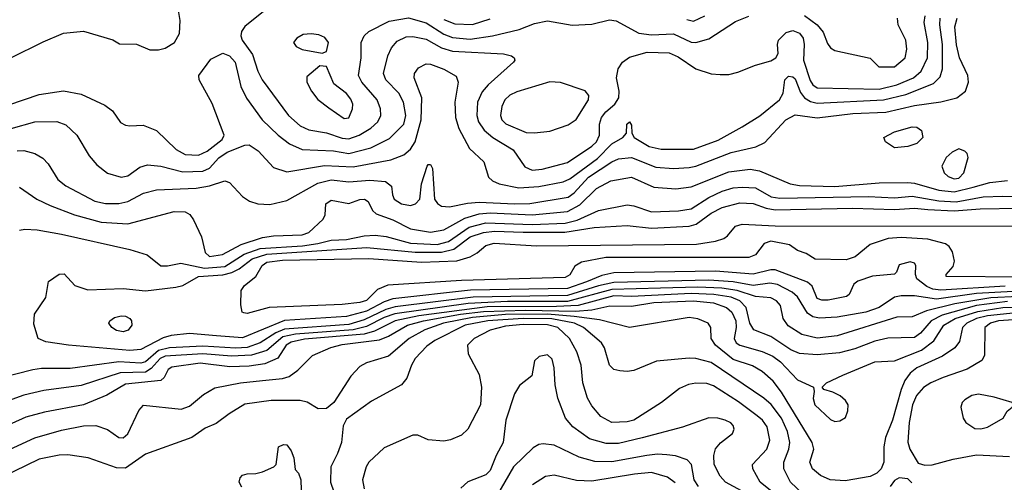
# Model space of a CAD drawing. Extents: x 1173079 to 1307053, y 522583 to 678478.
# Tile 6 of 256: x 1178276 to 1182731, y 545064 to 547158. Entities that reach past the tile are written whole.
import ezdxf

# ---------------------------------------------------------------- set-up
doc = ezdxf.new("R2010")
doc.units = 0

msp = doc.modelspace()

# ---------------------------------------------------------------- linework, layer by layer
at = {"layer": '0CON20XD'}
for points in [[(1178236, 546985), (1178382.8, 547057.2), (1178475, 547096.9), (1178565, 547105.6), (1178697.3, 547067.3), (1178728.3, 547048.3), (1178805, 547047.5), (1178865, 547021.2), (1178905, 547021.4), (1178935, 547029.4), (1178977.1, 547055), (1178999.2, 547095), (1179002.5, 547155), (1178988.2, 547235)], [(1178084.7, 546724.7), (1178365, 546819.7), (1178475, 546835.4), (1178555, 546820.9), (1178661.3, 546771.3), (1178696, 546745), (1178733, 546693), (1178755, 546680), (1178775, 546676.9), (1178835, 546680), (1178895, 546656.9), (1178985, 546570.3), (1179025, 546547.9), (1179085, 546544.3), (1179125, 546562.2), (1179192, 546615), (1179200.9, 546635), (1179147.9, 546777.9), (1179087.8, 546885), (1179087.5, 546905), (1179141.1, 546978.9), (1179195, 547006.6), (1179225, 546994.7), (1179251.6, 546965), (1179277.5, 546855), (1179302.4, 546802.4), (1179373.2, 546705), (1179445.5, 546635.5), (1179496.6, 546596.6), (1179555, 546570), (1179695.6, 546564.4), (1179765, 546552.3), (1179865, 546578.3), (1179949.8, 546620.2), (1180014.1, 546685), (1180024.2, 546725), (1180013.6, 546785), (1179991.2, 546825), (1179933.5, 546885), (1179922.8, 546915), (1179942.2, 546995), (1179959.4, 547030.6), (1179985, 547060.8), (1180025, 547079.7), (1180055, 547081.9), (1180115, 547070.4), (1180185, 547030.4), (1180235, 547014.8), (1180465, 547003.4), (1180502, 546995), (1180514.3, 546985), (1180517.1, 546975), (1180510.6, 546965), (1180396.3, 546863.7), (1180368.3, 546831.7), (1180347.8, 546785), (1180344.3, 546725), (1180351.9, 546695), (1180378.3, 546658.3), (1180416.9, 546625), (1180509.6, 546569.6), (1180562.1, 546492.1), (1180595, 546477.6), (1180640.9, 546480.8), (1180755, 546512.2), (1180865, 546584.8), (1180886.3, 546605), (1180899.1, 546635), (1180900.2, 546685), (1180908.5, 546715), (1180928.7, 546741.3), (1180969.5, 546775), (1180987.2, 546805), (1180988.8, 546835), (1180976.8, 546895), (1180984.8, 546935.2), (1181004.3, 546965.7), (1181035, 546988.4), (1181115, 547010.2), (1181215, 547007.5), (1181255, 546990), (1181335, 546935.3), (1181405, 546912.9), (1181445, 546909.2), (1181485, 546910), (1181525, 546920.5), (1181605, 546952.5), (1181675, 546972.3), (1181698.1, 546985), (1181707.5, 547005), (1181704.5, 547045), (1181710, 547065), (1181745, 547099.7), (1181775, 547108.9), (1181805, 547097.5), (1181820.7, 547075), (1181826, 547045), (1181822.5, 546975), (1181852.3, 546882.3), (1181865, 546862.9), (1181885, 546849), (1182165, 546844.1), (1182245, 546862.6), (1182320, 546895), (1182354.8, 546925.2), (1182383.7, 546985), (1182384.8, 547055.2), (1182368.3, 547145), (1182373.7, 547175)], [(1179378.8, 547195), (1179295, 547126.5), (1179280.4, 547105), (1179276.8, 547085), (1179283.3, 547065), (1179330.3, 547000.3), (1179353.8, 546925), (1179374.2, 546885), (1179492.3, 546725), (1179545, 546677.1), (1179585, 546658.9), (1179665, 546646.5), (1179735, 546621.3), (1179765, 546618.3), (1179811.8, 546635), (1179865, 546666.3), (1179897.3, 546695), (1179910, 546725), (1179908.4, 546755), (1179894.1, 546795), (1179823.8, 546875), (1179809.7, 546905), (1179821.9, 546985), (1179822, 547055), (1179835.2, 547084.8), (1179856.4, 547105), (1179948.5, 547151.5), (1180035, 547166), (1180115, 547143.4), (1180195, 547092.3), (1180235, 547077.7), (1180315, 547070.5), (1180415, 547085.5), (1180536.3, 547113.7), (1180605, 547141.2), (1180665, 547152.5), (1180776.7, 547133.3), (1180865, 547138.2), (1180945, 547157.9), (1180975, 547152.5), (1181077.3, 547097.3), (1181135, 547089.1), (1181235, 547093.5), (1181315, 547055.8), (1181335, 547054.2), (1181395, 547071.1), (1181515, 547149.7), (1181575, 547173.4)], [(1181295, 547159.2), (1181325, 547151.6), (1181375.6, 547175)], [(1181826.5, 547176.5), (1181884, 547134), (1181911.6, 547101.6), (1181930.6, 547050.6), (1181945, 547030.5), (1181965, 547017.9), (1182125, 546984), (1182164, 546944), (1182235, 546944.6), (1182282.7, 546985), (1182290, 547025), (1182286.4, 547065), (1182251.5, 547135), (1182247.8, 547165)], [(1177914.6, 546574.6), (1178345, 546695.3), (1178445, 546696.9), (1178485, 546682.5), (1178535.5, 546635), (1178591.1, 546541.1), (1178625, 546501.1), (1178674.1, 546464.1), (1178735, 546444.6), (1178765, 546451.2), (1178820.1, 546489.9), (1178855, 546500.4), (1178914.7, 546495.3), (1179015, 546469.1), (1179105, 546472.4), (1179135, 546486.3), (1179177.2, 546532.8), (1179215, 546557.8), (1179295, 546590.8), (1179315, 546592.1), (1179355.5, 546565), (1179425, 546488.6), (1179485, 546470), (1179655, 546498.5), (1179785, 546491.7), (1179955, 546523.8), (1180013.9, 546546.1), (1180045, 546571.3), (1180065.1, 546604.9), (1180092.3, 546705), (1180095.2, 546805), (1180061.5, 546895), (1180062.7, 546915), (1180080.5, 546939.5), (1180115, 546958.8), (1180135, 546956.9), (1180195, 546934.7), (1180251.7, 546901.7), (1180260, 546875), (1180244.7, 546784.7), (1180247.5, 546715), (1180263.2, 546665), (1180311.5, 546575), (1180375.7, 546515), (1180397.5, 546445), (1180415, 546428.9), (1180446, 546415), (1180535, 546397.5), (1180625, 546402.7), (1180735, 546424.4), (1180765, 546437.8), (1180890.4, 546529.6), (1180955, 546596.1), (1181005.8, 546625), (1181021.2, 546645), (1181023.8, 546685), (1181035, 546696), (1181045, 546680), (1181045.8, 546645), (1181056.7, 546625), (1181125, 546583.9), (1181178.6, 546571.4), (1181325, 546571.6), (1181436.9, 546613.1), (1181545, 546672.4), (1181625, 546723.3), (1181714.6, 546795), (1181730.7, 546825), (1181738.8, 546885), (1181755, 546902.1), (1181775, 546900), (1181785, 546890), (1181808.9, 546828.9), (1181827.5, 546805), (1181855, 546787), (1181885, 546779.7), (1182185.3, 546794.6), (1182285, 546819.1), (1182411.1, 546868.9), (1182441.1, 546898.9), (1182450.9, 546935), (1182451.4, 547045), (1182439, 547135), (1182441.6, 547165)], [(1178265, 546564.1), (1178295, 546565.3), (1178345, 546553.1), (1178381.5, 546531.5), (1178405.6, 546505), (1178449.5, 546435), (1178485, 546406.2), (1178616.8, 546336.8), (1178665, 546326.1), (1178724.4, 546325.6), (1178765, 546335.2), (1178837.1, 546372.9), (1178895, 546388.6), (1179075, 546395.6), (1179134.5, 546405.5), (1179205, 546429.2), (1179225, 546421.5), (1179285, 546357.5), (1179316.4, 546336.3), (1179354.3, 546324.3), (1179407.8, 546322.2), (1179485, 546339.4), (1179625, 546418.7), (1179685, 546432.6), (1179765, 546424.1), (1179861, 546431), (1179931.2, 546425), (1179958.1, 546405), (1179962.5, 546365), (1179971.1, 546345), (1180004.3, 546325), (1180045, 546316.6), (1180066.9, 546325), (1180086.7, 546345), (1180094.5, 546415.5), (1180120, 546495), (1180125, 546503.3), (1180135, 546502.5), (1180144.1, 546484.1), (1180153.3, 546345), (1180166.5, 546326.5), (1180185, 546314.6), (1180221.4, 546311.4), (1180302.3, 546327.7), (1180355, 546331.5), (1180515, 546324.2), (1180585, 546326.8), (1180757.7, 546355), (1180785, 546374.8), (1180850.2, 546445), (1180955, 546514.8), (1180985, 546527.8), (1181045, 546534.8), (1181155, 546490.4), (1181235, 546485.2), (1181305, 546488.4), (1181335.4, 546494.6), (1181495, 546556.4), (1181607.1, 546582.9), (1181647.8, 546602.2), (1181743.4, 546705), (1181785, 546727), (1181885, 546714.4), (1182046.6, 546733.4), (1182195, 546738.9), (1182325, 546770.2), (1182443.4, 546786.6), (1182516.2, 546805), (1182555.4, 546834.6), (1182569.5, 546875), (1182565.5, 546905), (1182529.1, 546985), (1182514.8, 547044.8), (1182506.9, 547125), (1182517.5, 547165)], [(1180195, 547158.3), (1180245, 547138.5), (1180325, 547136.7), (1180405, 547161.8)], [(1179645, 547006), (1179665, 547013.3), (1179672.9, 547055), (1179657.3, 547077.3), (1179629.5, 547089.5), (1179595, 547094.6), (1179559.5, 547090.5), (1179530.8, 547075), (1179516, 547055), (1179527, 547037), (1179555, 547022.9), (1179645, 547006)], [(1179745, 546711.5), (1179765, 546714.5), (1179782.3, 546755), (1179783.1, 546775), (1179775, 546798.1), (1179755, 546823.5), (1179698.3, 546868.3), (1179665, 546946.7), (1179635, 546948.8), (1179575, 546900), (1179576.2, 546875), (1179596, 546835), (1179625, 546796), (1179675, 546759.4), (1179745, 546711.5)], [(1180605, 546645.6), (1180675, 546653), (1180758.3, 546681.7), (1180793.7, 546706.3), (1180850, 546795), (1180852, 546815), (1180835, 546836), (1180723.9, 546873.9), (1180675, 546876.8), (1180525, 546831.4), (1180494, 546816), (1180471.5, 546795), (1180457.3, 546765), (1180452.4, 546725), (1180458, 546705), (1180476.5, 546686.5), (1180568, 546648), (1180605, 546645.6)], [(1182235, 546578.2), (1182194.2, 546605), (1182186, 546625), (1182235, 546650.8), (1182315, 546672.5), (1182335, 546672), (1182356.6, 546656.6), (1182363.1, 546625), (1182335, 546597.3), (1182295, 546583.8), (1182235, 546578.2)], [(1182505, 546437.3), (1182525, 546440.7), (1182548.5, 546465), (1182567.1, 546535), (1182562.9, 546552.9), (1182553.1, 546563.1), (1182525, 546574.2), (1182495, 546558.9), (1182468.6, 546535), (1182448.6, 546495), (1182458.6, 546465), (1182477.9, 546447.9), (1182505, 546437.3)], [(1178275, 546400.6), (1178354.4, 546345), (1178415, 546316.5), (1178524.1, 546274.1), (1178645, 546242), (1178766.3, 546233.7), (1178975, 546289.7), (1179025, 546288.7), (1179045.7, 546275.7), (1179062.1, 546252.1), (1179099, 546175), (1179115, 546104), (1179135, 546085.5), (1179194.6, 546094.6), (1179279.1, 546140.9), (1179375, 546171.6), (1179425, 546179.7), (1179553.9, 546183.9), (1179585, 546195.3), (1179650, 546255), (1179658.9, 546275), (1179662.2, 546325), (1179685, 546341.8), (1179765, 546326), (1179815, 546343.8), (1179836, 546345), (1179852.5, 546335), (1179873.3, 546295), (1179889.5, 546279.5), (1179965, 546252), (1180045, 546211.6), (1180135, 546196.1), (1180195, 546207.4), (1180289.7, 546260.3), (1180355, 546279.1), (1180405, 546283.8), (1180595.6, 546274.4), (1180755, 546289.9), (1180810, 546320), (1180886.5, 546393.5), (1180951.3, 546428.7), (1181045, 546445.2), (1181145, 546400.6), (1181245, 546392.9), (1181315, 546401.2), (1181485, 546469.6), (1181582.1, 546482.1), (1181623.7, 546473.7), (1181763.1, 546415), (1181805, 546407.2), (1181965, 546403.6), (1182165, 546419.2), (1182295, 546421.3), (1182325, 546418.5), (1182435, 546386.9), (1182505, 546378.8), (1182590.5, 546400.5), (1182665, 546421.2), (1182745, 546429.5)], [(1178275, 546205.5), (1178300.2, 546209.8), (1178355, 546206.8), (1178465, 546187.6), (1178775, 546118.1), (1178853.1, 546093.1), (1178915, 546044.7), (1178945, 546043.7), (1179005, 546055.5), (1179113.2, 546033.2), (1179205, 546041.1), (1179292.6, 546097.4), (1179365, 546121.8), (1179555.8, 546134.2), (1179625, 546145.6), (1179685, 546160), (1179755, 546163.7), (1179835, 546180.2), (1179885, 546182.4), (1179935, 546177.3), (1180045, 546146.5), (1180165, 546141.2), (1180216.5, 546153.5), (1180310.5, 546219.5), (1180385, 546238.9), (1180595, 546231.7), (1180745, 546237.7), (1180799.2, 546250.8), (1180895, 546294.3), (1181025, 546320.6), (1181055, 546315.9), (1181135, 546287.9), (1181256.8, 546293.2), (1181315, 546301.7), (1181395, 546353.6), (1181455, 546381.9), (1181505, 546396.6), (1181545, 546400.3), (1181605, 546396.6), (1181676.6, 546356.6), (1181715, 546349.5), (1182117.1, 546357.1), (1182235, 546351.7), (1182315, 546358.9), (1182435, 546337.7), (1182513.4, 546333.4), (1182635, 546356), (1182725, 546359.7), (1182883.3, 546356.7)], [(1182735, 545952.2), (1182443.9, 545933.9), (1182408.2, 545938.2), (1182380, 545950), (1182335.9, 545985), (1182329.6, 546005), (1182331.1, 546045), (1182325, 546056.4), (1182305, 546061.8), (1182255, 546048), (1182243.3, 546015), (1182234, 546006), (1182135, 545997.4), (1182069.2, 545975), (1182049.7, 545960.3), (1182028.8, 545915), (1182016.7, 545905), (1181935, 545889.2), (1181905, 545888.2), (1181885, 545895.6), (1181861.3, 545951.3), (1181840.3, 545970.3), (1181695, 546025.8), (1181675, 546026.1), (1181595, 546006.6), (1181425, 546019.8), (1180965, 546011.6), (1180910.5, 545999.5), (1180841.4, 545971.4), (1180755, 545941.9), (1180316.4, 545933.6), (1179965, 545894.7), (1179925, 545881.6), (1179845, 545839.1), (1179755, 545814.4), (1179475, 545795.9), (1179285, 545718.2), (1179166.9, 545726.9), (1179045, 545737.9), (1178961.7, 545728.3), (1178925, 545718.2), (1178825, 545665.2), (1178775, 545660.3), (1178497.5, 545685), (1178395, 545700), (1178360, 545715), (1178340.5, 545780.5), (1178344, 545825), (1178395, 545900), (1178406.4, 545973.6), (1178455, 546006), (1178477.7, 546007.7), (1178525.5, 545955.5), (1178585.4, 545935.4), (1178745, 545940.8), (1178845, 545930.4), (1178982.8, 545947.2), (1179015, 545955.7), (1179084.9, 545995.1), (1179195, 546003.8), (1179236, 546014), (1179269.5, 546030.5), (1179328.7, 546075), (1179395, 546097.5), (1179846.5, 546126.5), (1180065.6, 546105.6), (1180185, 546105.8), (1180240.8, 546119.2), (1180315, 546175.4), (1180375, 546195.5), (1180425, 546201.3), (1180555, 546195.8), (1180742.9, 546197.1), (1180875, 546217), (1181025, 546226.2), (1181134.9, 546215.1), (1181305, 546222.9), (1181337, 546233), (1181405, 546282), (1181455, 546307.5), (1181535, 546328.9), (1181595, 546326.3), (1181654.3, 546304.3), (1181695, 546297.7), (1182045, 546304.9), (1182235, 546298.9), (1182325, 546304.6), (1182385, 546299.3), (1182505, 546292.2), (1182622.7, 546302.7), (1182795, 546304.9)], [(1182822.6, 545992.6), (1182467.5, 545995), (1182467.5, 546005), (1182499.7, 546040.3), (1182506, 546065), (1182497.3, 546107.3), (1182481.7, 546131.7), (1182465, 546143.3), (1182385, 546164.2), (1182265, 546172.9), (1182205, 546167.5), (1182125, 546140), (1182056.7, 546085), (1182015, 546071.9), (1181875, 546074.3), (1181835, 546100), (1181795, 546114), (1181759.5, 546139.5), (1181675, 546156.2), (1181644.2, 546145.8), (1181605, 546094), (1181575, 546081.4), (1180928.8, 546081.2), (1180818.7, 546061.3), (1180787.8, 546042.2), (1180765, 546002.9), (1180745, 545991.1), (1180275, 545978), (1179942.8, 545957.2), (1179895, 545936.8), (1179845, 545887), (1179815, 545878.1), (1179735, 545869.1), (1179404.6, 545855.4), (1179305, 545828.8), (1179290.7, 545830.7), (1179282.5, 545835), (1179277, 545867), (1179278.3, 545931.7), (1179294, 545955), (1179344.8, 545995.2), (1179373.7, 546045), (1179395, 546060.2), (1179465, 546069.2), (1179856.8, 546076.8), (1180095, 546060.2), (1180253.7, 546066.3), (1180315.3, 546084.7), (1180346.9, 546103.1), (1180385, 546136.6), (1180422.7, 546147.3), (1180615, 546134.4), (1181337.9, 546142.1), (1181424.2, 546155.8), (1181462, 546168), (1181479.5, 546180.5), (1181515, 546224), (1181545, 546232), (1181695, 546224.3), (1183055.8, 546224.2)], [(1182771.6, 545928.4), (1182605, 545919.1), (1182425, 545892.8), (1182325, 545908.4), (1182265, 545908), (1182235, 545902.4), (1182164.6, 545855), (1182105, 545834.8), (1181975, 545812.3), (1181895, 545807), (1181865, 545812.7), (1181840.3, 545830.3), (1181795, 545903.1), (1181771.6, 545925), (1181705, 545960.2), (1181670, 545965), (1181595, 545954.4), (1181505, 545971.3), (1181395, 545979.3), (1180965, 545969.1), (1180895, 545953.8), (1180755, 545909.4), (1180328.2, 545901.8), (1179975, 545857.8), (1179933.2, 545846.8), (1179835, 545800), (1179765, 545778.6), (1179475, 545757.2), (1179435, 545740.5), (1179365, 545694.9), (1179305, 545675.1), (1179255, 545671.2), (1179105, 545680.4), (1178955, 545673), (1178905, 545660.6), (1178845, 545610.1), (1178825, 545603.2), (1178725, 545609.3), (1178505, 545579.1), (1178375, 545579.7), (1178336.5, 545573.5), (1178175, 545532.2)], [(1182795, 545905.8), (1182670.1, 545899.9), (1182507.3, 545872.7), (1182379.5, 545840.5), (1182315, 545812.5), (1182245, 545811.9), (1181975, 545727.4), (1181885, 545716.2), (1181815, 545733.7), (1181752.6, 545772.6), (1181731.3, 545805), (1181718.5, 545865), (1181701.2, 545885), (1181675, 545898.7), (1181605, 545905.9), (1181522, 545932), (1181452.6, 545942.6), (1181345, 545947.6), (1181175, 545943.1), (1180955, 545936.9), (1180755, 545882.6), (1180483, 545883), (1180305, 545873), (1179973.2, 545826.8), (1179925, 545810.3), (1179845, 545769.8), (1179785.6, 545754.4), (1179525, 545735.1), (1179467.4, 545722.6), (1179395, 545660.8), (1179325, 545639.1), (1179234.5, 545634.5), (1179105, 545645.9), (1178935, 545635.6), (1178912.2, 545625), (1178870.7, 545579.3), (1178845, 545563.2), (1178730.8, 545559.2), (1178555, 545503), (1178385, 545479.2), (1178295, 545458.1), (1178185, 545419.2)], [(1178111.1, 545158.9), (1178345.5, 545265.5), (1178465, 545300.5), (1178565, 545319.3), (1178621.4, 545321.4), (1178673.8, 545303.8), (1178725, 545267.1), (1178745, 545265.7), (1178765, 545284.2), (1178815, 545390), (1178836.3, 545413.7), (1179006.7, 545395), (1179045, 545409.6), (1179108.1, 545461.9), (1179158.7, 545491.3), (1179275, 545514.8), (1179374.5, 545525.5), (1179465, 545533.8), (1179495, 545543.6), (1179535, 545572.3), (1179601.7, 545638.3), (1179684.2, 545675), (1179735, 545687.6), (1179905, 545709.3), (1179944.7, 545725.3), (1180030.3, 545775), (1180103.2, 545795), (1180271.1, 545825), (1180375, 545836.8), (1180565, 545843.5), (1180791, 545839), (1180864.5, 545845.5), (1180946.5, 545863.5), (1181045, 545861.3), (1181145, 545878.1), (1181325, 545885.3), (1181415, 545876.1), (1181475, 545855.6), (1181498.1, 545835), (1181516.6, 545795), (1181518.7, 545765), (1181509.4, 545715), (1181518.5, 545695), (1181535, 545684.8), (1181635, 545657), (1181684.5, 545635.5), (1181718.9, 545608.9), (1181795, 545527.5), (1181867.5, 545495), (1181871.2, 545475), (1181865.7, 545444.3), (1181873.5, 545415), (1181945, 545349.2), (1181965, 545339.4), (1181987.6, 545342.4), (1182012.3, 545357.7), (1182022.7, 545387.3), (1182024.2, 545415), (1182012.5, 545435), (1181988, 545455), (1181955, 545472.9), (1181914.1, 545484.1), (1181907.5, 545495), (1181926.7, 545515), (1182000.4, 545549.6), (1182145, 545609.7), (1182235, 545614), (1182357, 545663), (1182412.4, 545705), (1182457, 545775), (1182509, 545805), (1182612, 545838), (1182725, 545855.7), (1182805, 545857.2)], [(1182745, 545882), (1182605, 545864.6), (1182449.5, 545820.5), (1182400.2, 545795), (1182351.4, 545738.6), (1182325, 545719.6), (1182204.1, 545715.9), (1182145, 545703), (1182055, 545668.8), (1181985, 545650.2), (1181885, 545640.7), (1181805, 545646.9), (1181765, 545663.5), (1181675, 545724.8), (1181598.2, 545755), (1181580, 545785), (1181563, 545855), (1181534.3, 545885), (1181495, 545901.6), (1181417.5, 545915), (1181315, 545918.8), (1181045, 545905.7), (1180965, 545907.9), (1180802.5, 545865), (1180705, 545860.6), (1180391.8, 545858.2), (1180081.9, 545818.1), (1179975.4, 545794.6), (1179882.4, 545747.6), (1179835.7, 545734.3), (1179565, 545712.5), (1179505, 545699), (1179481.6, 545685), (1179443.8, 545626.2), (1179385, 545600), (1179315, 545589.7), (1179226.9, 545586.9), (1179093, 545603), (1178965, 545585.8), (1178947.8, 545575), (1178930.6, 545539.4), (1178914.7, 545525.3), (1178755, 545507.8), (1178670.6, 545459.4), (1178565.2, 545414.8), (1178388.3, 545381.7), (1178305, 545359.2), (1178129.1, 545280.9)], [(1182785, 545832), (1182655, 545818.1), (1182605.8, 545805), (1182561.6, 545785), (1182541.6, 545765), (1182527.9, 545702.1), (1182507.5, 545672.5), (1182451.5, 545635), (1182335, 545582.5), (1182305, 545557.9), (1182280.9, 545525), (1182264.4, 545485), (1182225.8, 545345), (1182193.4, 545266.6), (1182185.6, 545225), (1182186.1, 545155), (1182174.7, 545125), (1182155, 545105.9), (1182125, 545090.7), (1182011.5, 545071.5), (1181944, 545075), (1181900, 545095), (1181862.7, 545125), (1181851.5, 545155), (1181869.2, 545215), (1181862.2, 545245), (1181722.6, 545472.6), (1181685, 545521.6), (1181635.8, 545565.8), (1181591.7, 545591.7), (1181505, 545620.6), (1181424.7, 545685), (1181404.5, 545715), (1181403.5, 545765), (1181390.8, 545785), (1181344.7, 545804.7), (1181305, 545810), (1181035, 545764.3), (1180899.2, 545799.2), (1180784.7, 545814.7), (1180664.8, 545824.8), (1180475, 545823.2), (1180325, 545810.3), (1180193.5, 545785), (1180110, 545755), (1180038.2, 545715), (1179945, 545635.3), (1179845, 545604.6), (1179815, 545588.9), (1179775, 545544.2), (1179698, 545425), (1179665, 545397.9), (1179626.4, 545396.4), (1179577.4, 545427.4), (1179545.3, 545435.3), (1179414, 545434), (1179295, 545417.7), (1179223.9, 545373.9), (1179165, 545330.6), (1179115, 545309.1), (1179055, 545266.9), (1178845, 545191.8), (1178755, 545128.7), (1178715, 545130.3), (1178585.7, 545175.7), (1178495, 545188.8), (1178455, 545187.6), (1178365, 545168.9), (1178193.6, 545086.4)], [(1178745, 545744.6), (1178715, 545752.1), (1178693.1, 545765), (1178680, 545785), (1178684.2, 545795), (1178705, 545810), (1178735, 545817.7), (1178755, 545816.2), (1178775, 545805.6), (1178782.5, 545795), (1178783.6, 545775), (1178767.3, 545752.7), (1178745, 545744.6)], [(1181816.2, 545015), (1181764.1, 545065), (1181733.7, 545125), (1181734.3, 545155), (1181757, 545215), (1181760.2, 545245), (1181749.8, 545295), (1181722.6, 545355), (1181675.9, 545415.9), (1181643.9, 545445), (1181405, 545606.1), (1181335, 545624.7), (1181305, 545626.2), (1181157.9, 545612.1), (1181055, 545570.4), (1181025, 545565.4), (1180991.7, 545568.3), (1180965, 545575.5), (1180945, 545594.4), (1180922.9, 545672.9), (1180909.1, 545695), (1180826.8, 545765), (1180785.9, 545785), (1180683.7, 545803.7), (1180555, 545805.4), (1180395, 545795.7), (1180291.8, 545775), (1180155, 545706.5), (1180119.1, 545680.9), (1180066, 545625), (1180048.9, 545595), (1180028.2, 545535), (1180003.8, 545506.2), (1179868, 545432), (1179755, 545349.6), (1179739.4, 545320.6), (1179732.1, 545245), (1179715, 545194.4), (1179684, 545135), (1179682.2, 545065), (1179731.2, 544925)], [(1182795, 545801.3), (1182704.9, 545794.9), (1182669.3, 545785), (1182643.4, 545765), (1182641.1, 545638.9), (1182630, 545615), (1182563.9, 545576.1), (1182455, 545538.8), (1182398.1, 545515), (1182365, 545493.1), (1182333.2, 545456.8), (1182315.6, 545415), (1182300.2, 545335), (1182295.4, 545245.4), (1182304, 545214), (1182341.7, 545151.7), (1182371.2, 545141.2), (1182405, 545143.1), (1182500.3, 545169.7), (1182605, 545188.1), (1182755, 545180.7)], [(1181719.7, 544989.7), (1181626.9, 545065), (1181592.7, 545125), (1181592.5, 545145), (1181656.2, 545215), (1181670, 545255), (1181657.6, 545315), (1181636.6, 545345), (1181613.3, 545365), (1181528.1, 545428.1), (1181415, 545500.3), (1181385, 545510.9), (1181335, 545512.7), (1181302.6, 545507.4), (1181261.5, 545488.5), (1181180, 545425), (1181055, 545345.9), (1181025, 545337.6), (1180955, 545334.7), (1180905, 545362.5), (1180865, 545410), (1180845.8, 545445.8), (1180824.6, 545515), (1180817.3, 545595), (1180797.1, 545655), (1180763.5, 545715), (1180711.6, 545765), (1180665, 545777.7), (1180555, 545778.4), (1180475, 545771.3), (1180405, 545752.9), (1180332.5, 545715), (1180302.5, 545685), (1180305.6, 545645), (1180355, 545552), (1180366.1, 545495), (1180362, 545415), (1180304.4, 545305), (1180275, 545277.8), (1180225, 545256.5), (1180195, 545251.1), (1180125, 545256.2), (1180077.3, 545277.3), (1180055, 545278), (1179925, 545220), (1179855.7, 545155), (1179843.5, 545135), (1179827.9, 545075), (1179835, 545034.2)], [(1181598.4, 544995), (1181470, 545065), (1181445, 545091.9), (1181418.4, 545145), (1181417.7, 545185), (1181425, 545216.2), (1181446.6, 545243.4), (1181502, 545285), (1181508.6, 545305), (1181505, 545321.2), (1181493.6, 545333.6), (1181468.8, 545345), (1181435, 545354.5), (1181395, 545355.5), (1181275, 545313.9), (1181093.1, 545265), (1180985, 545239.6), (1180930.3, 545240.3), (1180855, 545260.8), (1180779.1, 545315), (1180746.2, 545355), (1180711.3, 545445), (1180698.9, 545505), (1180695, 545582.5), (1180685, 545622), (1180665, 545641.4), (1180626.1, 545633.9), (1180606.1, 545613.9), (1180594.1, 545545.9), (1180538.3, 545501.7), (1180514.7, 545465.3), (1180475.4, 545345), (1180464.5, 545245), (1180431.8, 545185), (1180405, 545118.5), (1180385, 545097.5), (1180304.1, 545065.9), (1180272.4, 545037.6)], [(1182625, 545306.4), (1182655, 545313.6), (1182725.5, 545354.5), (1182744.4, 545385.6), (1182766.7, 545405), (1182772.5, 545415), (1182767.5, 545425), (1182685, 545450), (1182615, 545463.2), (1182585, 545457.5), (1182552.7, 545437.3), (1182541.1, 545425), (1182534.4, 545405), (1182545.6, 545355), (1182556.9, 545335), (1182597.6, 545307.6), (1182625, 545306.4)], [(1179282.1, 545042.1), (1179268.8, 545065), (1179273.8, 545085), (1179285, 545096.7), (1179305, 545103.3), (1179345, 545103.8), (1179375, 545111.2), (1179426.1, 545133.9), (1179436.7, 545145), (1179447.5, 545225), (1179470, 545235), (1179485, 545233.3), (1179505, 545207.5), (1179516.2, 545175), (1179523, 545123), (1179537.5, 545105), (1179548.8, 545075), (1179549.3, 545029.3)], [(1181347.2, 545045), (1181327.5, 545075), (1181316.7, 545145), (1181296, 545166), (1181243.7, 545183.7), (1181205, 545189.2), (1181162, 545192), (1181113.8, 545186.2), (1180955, 545156.4), (1180878.5, 545158.5), (1180807.5, 545177.5), (1180695, 545232), (1180645, 545239.1), (1180624.6, 545235.4), (1180599.5, 545220.5), (1180510.7, 545135), (1180415, 544970.4)], [(1181241.8, 545061.8), (1181207.1, 545087.1), (1181135, 545108.3), (1181058.4, 545101.6), (1180865, 545068.8), (1180795, 545072.4), (1180695, 545096.1), (1180655, 545090), (1180597.1, 545052.9)], [(1182312.7, 545062.7), (1182295, 545080.8), (1182255, 545084.6), (1182235, 545073.1), (1182215.3, 545045)]]:
    msp.add_lwpolyline(points, dxfattribs=at)

doc.saveas('drawing.dxf')
